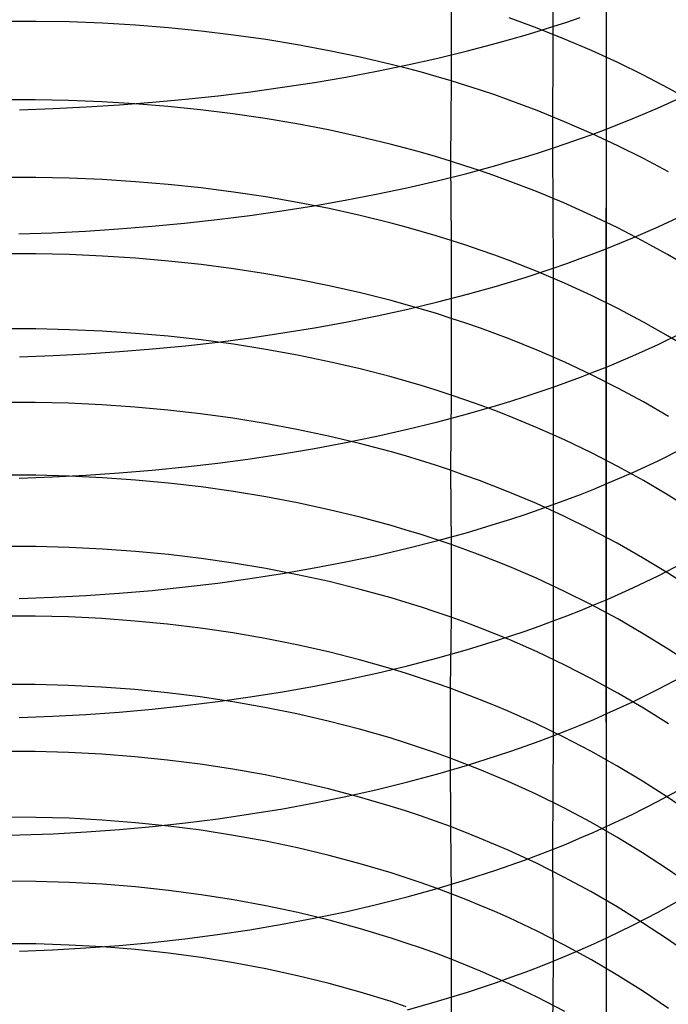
# Model space of a CAD drawing. Extents: x -383 to 1849, y -1185 to -529.
# Tile 28 of 256: x -366 to -356, y -1074 to -1059. Entities that reach past the tile are written whole.
import ezdxf

# ---------------------------------------------------------------- set-up
doc = ezdxf.new("R2010")
doc.units = 0
doc.layers.add('PREDEFINITO', color=7, linetype='CONTINUOUS')

msp = doc.modelspace()

# ---------------------------------------------------------------- linework, layer by layer
at = {"layer": 'PREDEFINITO'}
for p, q in [((-356.95, -878.052, 395), (-357.087, -1065.254, 395)), ((-357.08, -1079.133, 420), (-357.053, -884.99, 420)), ((-357.08, -1079.133, 370), (-357.053, -884.99, 370)), ((-357.876, -1057.68, 667.441), (-357.867, -1059.484, 666.589)), ((-359.369, -1059.083, 636.857), (-359.368, -1060.285, 635.989)), ((-358.1, -1059.508, 637.444), (-358.515, -1059.357, 637.237)), ((-357.664, -1059.419, 666.47), (-357.465, -1059.351, 666.348)), ((-365.491, -1059.407, 634.732), (-365.983, -1059.407, 634.719)), ((-365, -1059.416, 634.756), (-365.491, -1059.407, 634.732)), ((-364.51, -1059.435, 634.793), (-365, -1059.416, 634.756)), ((-364.023, -1059.464, 634.842), (-364.51, -1059.435, 634.793)), ((-363.537, -1059.502, 634.902), (-364.023, -1059.464, 634.842)), ((-363.055, -1059.55, 634.975), (-363.537, -1059.502, 634.902)), ((-357.695, -1059.668, 637.663), (-358.1, -1059.508, 637.444)), ((-358.071, -1059.548, 666.705), (-357.867, -1059.484, 666.589)), ((-357.867, -1059.484, 666.589), (-357.876, -1061.277, 665.711)), ((-357.867, -1059.484, 666.589), (-357.664, -1059.419, 666.47)), ((-362.576, -1059.608, 635.06), (-363.055, -1059.55, 634.975)), ((-362.101, -1059.675, 635.156), (-362.576, -1059.608, 635.06)), ((-361.631, -1059.752, 635.265), (-362.101, -1059.675, 635.156)), ((-358.699, -1059.73, 667.032), (-358.487, -1059.671, 666.926)), ((-358.487, -1059.671, 666.926), (-358.278, -1059.61, 666.817)), ((-358.278, -1059.61, 666.817), (-358.071, -1059.548, 666.705)), ((-357.298, -1059.836, 637.892), (-357.695, -1059.668, 637.663)), ((-361.166, -1059.839, 635.386), (-361.631, -1059.752, 635.265)), ((-359.128, -1059.843, 667.234), (-358.699, -1059.73, 667.032)), ((-360.707, -1059.936, 635.518), (-361.166, -1059.839, 635.386)), ((-360.254, -1060.042, 635.663), (-360.707, -1059.936, 635.518)), ((-360.01, -1060.049, 667.597), (-359.565, -1059.949, 667.422)), ((-359.565, -1059.949, 667.422), (-359.128, -1059.843, 667.234)), ((-356.911, -1060.013, 638.132), (-357.298, -1059.836, 637.892)), ((-360.462, -1060.141, 667.76), (-360.01, -1060.049, 667.597)), ((-360.03, -1060.099, 635.74), (-360.254, -1060.042, 635.663)), ((-359.807, -1060.158, 635.82), (-360.03, -1060.099, 635.74)), ((-356.534, -1060.198, 638.382), (-356.911, -1060.013, 638.132)), ((-361.384, -1060.306, 668.044), (-360.92, -1060.227, 667.908)), ((-360.92, -1060.227, 667.908), (-360.462, -1060.141, 667.76)), ((-359.587, -1060.22, 635.903), (-359.807, -1060.158, 635.82)), ((-359.368, -1060.285, 635.989), (-359.587, -1060.22, 635.903)), ((-356.167, -1060.39, 638.642), (-356.534, -1060.198, 638.382)), ((-362.327, -1060.444, 668.275), (-361.853, -1060.379, 668.166)), ((-361.853, -1060.379, 668.166), (-361.384, -1060.306, 668.044)), ((-359.368, -1060.285, 635.989), (-359.38, -1061.466, 635.093)), ((-359.152, -1060.352, 636.078), (-359.368, -1060.285, 635.989)), ((-358.937, -1060.421, 636.17), (-359.152, -1060.352, 636.078)), ((-355.81, -1060.59, 638.911), (-356.167, -1060.39, 638.642)), ((-363.771, -1060.6, 668.522), (-363.286, -1060.555, 668.453)), ((-363.286, -1060.555, 668.453), (-362.805, -1060.503, 668.371)), ((-362.805, -1060.503, 668.371), (-362.327, -1060.444, 668.275)), ((-358.725, -1060.492, 636.265), (-358.937, -1060.421, 636.17)), ((-358.515, -1060.567, 636.363), (-358.725, -1060.492, 636.265)), ((-356.327, -1060.688, 664.684), (-355.966, -1060.525, 664.399)), ((-365.499, -1060.564, 633.853), (-365.991, -1060.564, 633.84)), ((-365.73, -1060.71, 668.662), (-365.238, -1060.693, 668.647)), ((-365.009, -1060.573, 633.877), (-365.499, -1060.564, 633.853)), ((-365.238, -1060.693, 668.647), (-364.748, -1060.669, 668.619)), ((-364.52, -1060.593, 633.913), (-365.009, -1060.573, 633.877)), ((-364.748, -1060.669, 668.619), (-364.258, -1060.638, 668.577)), ((-364.032, -1060.622, 633.961), (-364.52, -1060.593, 633.913)), ((-364.258, -1060.638, 668.577), (-363.771, -1060.6, 668.522)), ((-363.547, -1060.662, 634.021), (-364.032, -1060.622, 633.961)), ((-363.065, -1060.711, 634.093), (-363.547, -1060.662, 634.021)), ((-358.1, -1060.722, 636.568), (-358.515, -1060.567, 636.363)), ((-356.699, -1060.844, 664.959), (-356.327, -1060.688, 664.684)), ((-362.587, -1060.77, 634.176), (-363.065, -1060.711, 634.093)), ((-362.112, -1060.84, 634.271), (-362.587, -1060.77, 634.176)), ((-361.642, -1060.919, 634.379), (-362.112, -1060.84, 634.271)), ((-357.695, -1060.886, 636.783), (-358.1, -1060.722, 636.568)), ((-357.081, -1060.995, 665.222), (-356.699, -1060.844, 664.959)), ((-361.177, -1061.008, 634.498), (-361.642, -1060.919, 634.379)), ((-357.298, -1061.059, 637.009), (-357.695, -1060.886, 636.783)), ((-360.718, -1061.107, 634.629), (-361.177, -1061.008, 634.498)), ((-360.265, -1061.217, 634.772), (-360.718, -1061.107, 634.629)), ((-357.474, -1061.139, 665.473), (-357.276, -1061.068, 665.349)), ((-356.911, -1061.24, 637.245), (-357.298, -1061.059, 637.009)), ((-357.276, -1061.068, 665.349), (-357.081, -1060.995, 665.222)), ((-360.041, -1061.275, 634.847), (-360.265, -1061.217, 634.772)), ((-359.819, -1061.337, 634.926), (-360.041, -1061.275, 634.847)), ((-358.081, -1061.343, 665.825), (-357.876, -1061.277, 665.711)), ((-357.876, -1061.277, 665.711), (-357.674, -1061.209, 665.594)), ((-357.876, -1061.277, 665.711), (-357.866, -1063.046, 664.788)), ((-357.674, -1061.209, 665.594), (-357.474, -1061.139, 665.473)), ((-356.534, -1061.43, 637.492), (-356.911, -1061.24, 637.245)), ((-359.599, -1061.4, 635.008), (-359.819, -1061.337, 634.926)), ((-359.38, -1061.466, 635.093), (-359.599, -1061.4, 635.008)), ((-358.497, -1061.47, 666.044), (-358.288, -1061.407, 665.936)), ((-358.288, -1061.407, 665.936), (-358.081, -1061.343, 665.825)), ((-359.38, -1061.466, 635.093), (-359.369, -1062.636, 634.182)), ((-359.164, -1061.535, 635.181), (-359.38, -1061.466, 635.093)), ((-358.949, -1061.606, 635.272), (-359.164, -1061.535, 635.181)), ((-359.138, -1061.648, 666.348), (-358.709, -1061.531, 666.149)), ((-358.709, -1061.531, 666.149), (-358.497, -1061.47, 666.044)), ((-356.166, -1061.627, 637.748), (-356.534, -1061.43, 637.492)), ((-365.492, -1061.71, 632.961), (-365.983, -1061.71, 632.948)), ((-365.001, -1061.72, 632.986), (-365.492, -1061.71, 632.961)), ((-359.576, -1061.757, 666.534), (-359.138, -1061.648, 666.348)), ((-358.737, -1061.68, 635.366), (-358.949, -1061.606, 635.272)), ((-358.526, -1061.756, 635.462), (-358.737, -1061.68, 635.366)), ((-364.511, -1061.74, 633.022), (-365.001, -1061.72, 632.986)), ((-364.023, -1061.771, 633.069), (-364.511, -1061.74, 633.022)), ((-363.538, -1061.811, 633.128), (-364.023, -1061.771, 633.069)), ((-363.056, -1061.862, 633.199), (-363.538, -1061.811, 633.128)), ((-362.577, -1061.923, 633.281), (-363.056, -1061.862, 633.199)), ((-360.472, -1061.956, 666.867), (-360.02, -1061.86, 666.707)), ((-360.02, -1061.86, 666.707), (-359.576, -1061.757, 666.534)), ((-358.112, -1061.915, 635.664), (-358.526, -1061.756, 635.462)), ((-362.102, -1061.994, 633.375), (-362.577, -1061.923, 633.281)), ((-361.632, -1062.075, 633.48), (-362.102, -1061.994, 633.375)), ((-360.93, -1062.045, 667.014), (-360.472, -1061.956, 666.867)), ((-357.706, -1062.084, 635.876), (-358.112, -1061.915, 635.664)), ((-361.864, -1062.201, 667.268), (-361.394, -1062.126, 667.147)), ((-361.167, -1062.167, 633.597), (-361.632, -1062.075, 633.48)), ((-361.394, -1062.126, 667.147), (-360.93, -1062.045, 667.014)), ((-357.31, -1062.262, 636.099), (-357.706, -1062.084, 635.876)), ((-362.816, -1062.329, 667.469), (-362.338, -1062.268, 667.375)), ((-362.338, -1062.268, 667.375), (-361.864, -1062.201, 667.268)), ((-360.707, -1062.268, 633.726), (-361.167, -1062.167, 633.597)), ((-360.254, -1062.381, 633.866), (-360.707, -1062.268, 633.726)), ((-356.922, -1062.448, 636.333), (-357.31, -1062.262, 636.099)), ((-356.318, -1062.437, 663.774), (-355.957, -1062.269, 663.492)), ((-364.27, -1062.467, 667.671), (-363.782, -1062.428, 667.617)), ((-363.782, -1062.428, 667.617), (-363.298, -1062.382, 667.549)), ((-363.298, -1062.382, 667.549), (-362.816, -1062.329, 667.469)), ((-360.03, -1062.441, 633.941), (-360.254, -1062.381, 633.866)), ((-359.808, -1062.503, 634.018), (-360.03, -1062.441, 633.941)), ((-356.69, -1062.599, 664.046), (-356.318, -1062.437, 663.774)), ((-365.742, -1062.54, 667.754), (-365.25, -1062.523, 667.739)), ((-365.25, -1062.523, 667.739), (-364.759, -1062.499, 667.712)), ((-364.759, -1062.499, 667.712), (-364.27, -1062.467, 667.671)), ((-359.588, -1062.568, 634.099), (-359.808, -1062.503, 634.018)), ((-359.369, -1062.636, 634.182), (-359.588, -1062.568, 634.099)), ((-356.545, -1062.643, 636.576), (-356.922, -1062.448, 636.333)), ((-359.369, -1062.636, 634.182), (-359.367, -1063.786, 633.244)), ((-359.153, -1062.706, 634.269), (-359.369, -1062.636, 634.182)), ((-358.938, -1062.779, 634.358), (-359.153, -1062.706, 634.269)), ((-357.072, -1062.755, 664.305), (-356.69, -1062.599, 664.046)), ((-356.177, -1062.846, 636.828), (-356.545, -1062.643, 636.576)), ((-365.49, -1062.835, 632.041), (-365.982, -1062.834, 632.028)), ((-364.999, -1062.846, 632.065), (-365.49, -1062.835, 632.041)), ((-364.51, -1062.867, 632.1), (-364.999, -1062.846, 632.065)), ((-364.022, -1062.898, 632.147), (-364.51, -1062.867, 632.1)), ((-358.726, -1062.854, 634.45), (-358.938, -1062.779, 634.358)), ((-358.515, -1062.932, 634.545), (-358.726, -1062.854, 634.45)), ((-357.464, -1062.904, 664.553), (-357.266, -1062.83, 664.431)), ((-357.266, -1062.83, 664.431), (-357.072, -1062.755, 664.305)), ((-355.82, -1063.057, 637.09), (-356.177, -1062.846, 636.828)), ((-363.536, -1062.94, 632.206), (-364.022, -1062.898, 632.147)), ((-363.054, -1062.992, 632.275), (-363.536, -1062.94, 632.206)), ((-362.575, -1063.055, 632.356), (-363.054, -1062.992, 632.275)), ((-358.101, -1063.095, 634.743), (-358.515, -1062.932, 634.545)), ((-357.866, -1063.046, 664.788), (-357.663, -1062.976, 664.672)), ((-357.663, -1062.976, 664.672), (-357.464, -1062.904, 664.553)), ((-362.1, -1063.128, 632.449), (-362.575, -1063.055, 632.356)), ((-361.63, -1063.211, 632.553), (-362.1, -1063.128, 632.449)), ((-358.277, -1063.181, 665.011), (-358.07, -1063.114, 664.901)), ((-357.695, -1063.268, 634.951), (-358.101, -1063.095, 634.743)), ((-358.07, -1063.114, 664.901), (-357.866, -1063.046, 664.788)), ((-357.866, -1063.046, 664.788), (-357.865, -1064.798, 663.835)), ((-361.165, -1063.305, 632.668), (-361.63, -1063.211, 632.553)), ((-360.706, -1063.409, 632.795), (-361.165, -1063.305, 632.668)), ((-359.127, -1063.429, 665.417), (-358.698, -1063.309, 665.22)), ((-358.698, -1063.309, 665.22), (-358.486, -1063.246, 665.117)), ((-358.486, -1063.246, 665.117), (-358.277, -1063.181, 665.011)), ((-357.299, -1063.449, 635.17), (-357.695, -1063.268, 634.951)), ((-360.253, -1063.524, 632.933), (-360.706, -1063.409, 632.795)), ((-359.564, -1063.543, 665.601), (-359.127, -1063.429, 665.417)), ((-356.912, -1063.64, 635.399), (-357.299, -1063.449, 635.17)), ((-360.029, -1063.585, 633.006), (-360.253, -1063.524, 632.933)), ((-359.806, -1063.65, 633.083), (-360.029, -1063.585, 633.006)), ((-360.009, -1063.649, 665.772), (-359.564, -1063.543, 665.601)), ((-360.919, -1063.84, 666.076), (-360.461, -1063.748, 665.93)), ((-360.461, -1063.748, 665.93), (-360.009, -1063.649, 665.772)), ((-359.586, -1063.716, 633.162), (-359.806, -1063.65, 633.083)), ((-359.367, -1063.786, 633.244), (-359.586, -1063.716, 633.162)), ((-356.534, -1063.839, 635.638), (-356.912, -1063.64, 635.399)), ((-361.383, -1063.924, 666.208), (-360.919, -1063.84, 666.076)), ((-359.367, -1063.786, 633.244), (-359.369, -1064.916, 632.282)), ((-359.151, -1063.858, 633.329), (-359.367, -1063.786, 633.244)), ((-358.936, -1063.932, 633.417), (-359.151, -1063.858, 633.329)), ((-356.167, -1064.047, 635.886), (-356.534, -1063.839, 635.638)), ((-365.491, -1063.942, 631.097), (-365.983, -1063.941, 631.084)), ((-365, -1063.953, 631.121), (-365.491, -1063.942, 631.097)), ((-364.511, -1063.975, 631.156), (-365, -1063.953, 631.121)), ((-364.023, -1064.007, 631.203), (-364.511, -1063.975, 631.156)), ((-363.538, -1064.05, 631.26), (-364.023, -1064.007, 631.203)), ((-362.326, -1064.071, 666.433), (-361.852, -1064.001, 666.327)), ((-361.852, -1064.001, 666.327), (-361.383, -1063.924, 666.208)), ((-358.724, -1064.009, 633.507), (-358.936, -1063.932, 633.417)), ((-358.513, -1064.089, 633.6), (-358.724, -1064.009, 633.507)), ((-356.316, -1064.17, 662.834), (-355.955, -1063.996, 662.555)), ((-363.055, -1064.103, 631.329), (-363.538, -1064.05, 631.26)), ((-363.286, -1064.189, 666.606), (-362.804, -1064.134, 666.526)), ((-362.577, -1064.167, 631.409), (-363.055, -1064.103, 631.329)), ((-362.804, -1064.134, 666.526), (-362.326, -1064.071, 666.433)), ((-362.102, -1064.242, 631.5), (-362.577, -1064.167, 631.409)), ((-358.099, -1064.256, 633.795), (-358.513, -1064.089, 633.6)), ((-356.688, -1064.337, 663.102), (-356.316, -1064.17, 662.834)), ((-355.81, -1064.262, 636.143), (-356.167, -1064.047, 635.886)), ((-365.238, -1064.334, 666.795), (-364.747, -1064.309, 666.768)), ((-364.747, -1064.309, 666.768), (-364.258, -1064.276, 666.727)), ((-364.258, -1064.276, 666.727), (-363.771, -1064.236, 666.673)), ((-363.771, -1064.236, 666.673), (-363.286, -1064.189, 666.606)), ((-361.632, -1064.328, 631.602), (-362.102, -1064.242, 631.5)), ((-361.167, -1064.424, 631.715), (-361.632, -1064.328, 631.602)), ((-357.694, -1064.432, 634), (-358.099, -1064.256, 633.795)), ((-365.73, -1064.352, 666.809), (-365.238, -1064.334, 666.795)), ((-360.707, -1064.531, 631.84), (-361.167, -1064.424, 631.715)), ((-357.297, -1064.618, 634.216), (-357.694, -1064.432, 634)), ((-357.07, -1064.498, 663.358), (-356.688, -1064.337, 663.102)), ((-360.254, -1064.648, 631.976), (-360.707, -1064.531, 631.84)), ((-357.462, -1064.651, 663.603), (-357.265, -1064.575, 663.482)), ((-356.91, -1064.813, 634.441), (-357.297, -1064.618, 634.216)), ((-357.265, -1064.575, 663.482), (-357.07, -1064.498, 663.358)), ((-360.03, -1064.711, 632.048), (-360.254, -1064.648, 631.976)), ((-359.808, -1064.777, 632.123), (-360.03, -1064.711, 632.048)), ((-357.865, -1064.798, 663.835), (-357.662, -1064.725, 663.72)), ((-357.662, -1064.725, 663.72), (-357.462, -1064.651, 663.603)), ((-359.587, -1064.845, 632.201), (-359.808, -1064.777, 632.123)), ((-359.369, -1064.916, 632.282), (-359.587, -1064.845, 632.201)), ((-358.276, -1064.937, 664.054), (-358.069, -1064.868, 663.946)), ((-358.069, -1064.868, 663.946), (-357.865, -1064.798, 663.835)), ((-357.865, -1064.798, 663.835), (-357.865, -1066.532, 662.847)), ((-356.533, -1065.017, 634.675), (-356.91, -1064.813, 634.441)), ((-365.499, -1065.026, 630.129), (-365.991, -1065.025, 630.116)), ((-365.009, -1065.038, 630.152), (-365.499, -1065.026, 630.129)), ((-364.52, -1065.06, 630.187), (-365.009, -1065.038, 630.152)), ((-359.369, -1064.916, 632.282), (-359.38, -1066.024, 631.294)), ((-359.152, -1064.989, 632.365), (-359.369, -1064.916, 632.282)), ((-358.938, -1065.066, 632.452), (-359.152, -1064.989, 632.365)), ((-358.698, -1065.069, 664.261), (-358.486, -1065.004, 664.16)), ((-358.486, -1065.004, 664.16), (-358.276, -1064.937, 664.054)), ((-356.165, -1065.23, 634.919), (-356.533, -1065.017, 634.675)), ((-364.032, -1065.093, 630.232), (-364.52, -1065.06, 630.187)), ((-363.547, -1065.137, 630.289), (-364.032, -1065.093, 630.232)), ((-363.065, -1065.192, 630.356), (-363.547, -1065.137, 630.289)), ((-362.587, -1065.258, 630.435), (-363.065, -1065.192, 630.356)), ((-359.565, -1065.31, 664.637), (-359.127, -1065.193, 664.456)), ((-359.127, -1065.193, 664.456), (-358.698, -1065.069, 664.261)), ((-358.725, -1065.145, 632.541), (-358.938, -1065.066, 632.452)), ((-358.515, -1065.226, 632.632), (-358.725, -1065.145, 632.541)), ((-362.112, -1065.334, 630.525), (-362.587, -1065.258, 630.435)), ((-361.642, -1065.422, 630.625), (-362.112, -1065.334, 630.525)), ((-360.01, -1065.42, 664.806), (-359.565, -1065.31, 664.637)), ((-358.101, -1065.397, 632.824), (-358.515, -1065.226, 632.632)), ((-357.087, -1065.254, 395), (-357.08, -1079.133, 395)), ((-357.087, -1065.254, 420), (-357.087, -1065.254, 370)), ((-361.177, -1065.52, 630.737), (-361.642, -1065.422, 630.625)), ((-360.462, -1065.522, 664.962), (-360.01, -1065.42, 664.806)), ((-357.695, -1065.578, 633.026), (-358.101, -1065.397, 632.824)), ((-361.385, -1065.703, 665.235), (-360.921, -1065.616, 665.105)), ((-360.718, -1065.63, 630.859), (-361.177, -1065.52, 630.737)), ((-360.921, -1065.616, 665.105), (-360.462, -1065.522, 664.962)), ((-360.265, -1065.75, 630.993), (-360.718, -1065.63, 630.859)), ((-357.299, -1065.768, 633.237), (-357.695, -1065.578, 633.026)), ((-362.329, -1065.854, 665.457), (-361.855, -1065.782, 665.353)), ((-361.855, -1065.782, 665.353), (-361.385, -1065.703, 665.235)), ((-360.041, -1065.814, 631.064), (-360.265, -1065.75, 630.993)), ((-356.912, -1065.967, 633.459), (-357.299, -1065.768, 633.237)), ((-356.317, -1065.884, 661.858), (-355.956, -1065.704, 661.582)), ((-363.29, -1065.974, 665.627), (-362.808, -1065.918, 665.549)), ((-362.808, -1065.918, 665.549), (-362.329, -1065.854, 665.457)), ((-359.819, -1065.882, 631.138), (-360.041, -1065.814, 631.064)), ((-359.599, -1065.951, 631.215), (-359.819, -1065.882, 631.138)), ((-356.689, -1066.056, 662.122), (-356.317, -1065.884, 661.858)), ((-364.753, -1066.098, 665.786), (-364.263, -1066.064, 665.746)), ((-364.263, -1066.064, 665.746), (-363.775, -1066.023, 665.693)), ((-363.775, -1066.023, 665.693), (-363.29, -1065.974, 665.627)), ((-359.38, -1066.024, 631.294), (-359.599, -1065.951, 631.215)), ((-359.38, -1066.024, 631.294), (-359.369, -1067.12, 630.293)), ((-359.164, -1066.1, 631.376), (-359.38, -1066.024, 631.294)), ((-357.071, -1066.222, 662.376), (-356.689, -1066.056, 662.122)), ((-356.534, -1066.176, 633.689), (-356.912, -1065.967, 633.459)), ((-365.491, -1066.099, 629.147), (-365.983, -1066.098, 629.135)), ((-365.736, -1066.141, 665.826), (-365.244, -1066.123, 665.813)), ((-365, -1066.112, 629.171), (-365.491, -1066.099, 629.147)), ((-365.244, -1066.123, 665.813), (-364.753, -1066.098, 665.786)), ((-364.51, -1066.135, 629.205), (-365, -1066.112, 629.171)), ((-364.023, -1066.169, 629.25), (-364.51, -1066.135, 629.205)), ((-363.537, -1066.214, 629.306), (-364.023, -1066.169, 629.25)), ((-363.055, -1066.27, 629.372), (-363.537, -1066.214, 629.306)), ((-358.949, -1066.178, 631.461), (-359.164, -1066.1, 631.376)), ((-358.737, -1066.259, 631.549), (-358.949, -1066.178, 631.461)), ((-356.167, -1066.393, 633.929), (-356.534, -1066.176, 633.689)), ((-362.576, -1066.337, 629.45), (-363.055, -1066.27, 629.372)), ((-362.101, -1066.416, 629.538), (-362.576, -1066.337, 629.45)), ((-358.526, -1066.342, 631.639), (-358.737, -1066.259, 631.549)), ((-358.112, -1066.517, 631.828), (-358.526, -1066.342, 631.639)), ((-357.463, -1066.381, 662.618), (-357.266, -1066.302, 662.498)), ((-357.266, -1066.302, 662.498), (-357.071, -1066.222, 662.376)), ((-361.631, -1066.505, 629.636), (-362.101, -1066.416, 629.538)), ((-361.166, -1066.606, 629.746), (-361.631, -1066.505, 629.636)), ((-357.865, -1066.532, 662.847), (-357.663, -1066.457, 662.734)), ((-357.663, -1066.457, 662.734), (-357.463, -1066.381, 662.618)), ((-355.81, -1066.619, 634.177), (-356.167, -1066.393, 633.929)), ((-360.707, -1066.717, 629.867), (-361.166, -1066.606, 629.746)), ((-358.277, -1066.676, 663.064), (-358.07, -1066.605, 662.957)), ((-357.706, -1066.702, 632.026), (-358.112, -1066.517, 631.828)), ((-358.07, -1066.605, 662.957), (-357.865, -1066.532, 662.847)), ((-357.865, -1066.532, 662.847), (-357.865, -1068.247, 661.826)), ((-360.254, -1066.84, 629.998), (-360.707, -1066.717, 629.867)), ((-358.698, -1066.812, 663.269), (-358.487, -1066.745, 663.168)), ((-358.487, -1066.745, 663.168), (-358.277, -1066.676, 663.064)), ((-357.31, -1066.897, 632.234), (-357.706, -1066.702, 632.026)), ((-360.03, -1066.906, 630.067), (-360.254, -1066.84, 629.998)), ((-359.808, -1066.974, 630.14), (-360.03, -1066.906, 630.067)), ((-359.566, -1067.061, 663.64), (-359.128, -1066.94, 663.461)), ((-359.128, -1066.94, 663.461), (-358.698, -1066.812, 663.269)), ((-356.922, -1067.101, 632.452), (-357.31, -1066.897, 632.234)), ((-360.011, -1067.173, 663.807), (-359.566, -1067.061, 663.64)), ((-359.587, -1067.046, 630.215), (-359.808, -1066.974, 630.14)), ((-359.369, -1067.12, 630.293), (-359.587, -1067.046, 630.215)), ((-365.491, -1067.15, 628.141), (-365.983, -1067.148, 628.128)), ((-365, -1067.162, 628.165), (-365.491, -1067.15, 628.141)), ((-364.51, -1067.186, 628.198), (-365, -1067.162, 628.165)), ((-364.023, -1067.221, 628.243), (-364.51, -1067.186, 628.198)), ((-363.537, -1067.267, 628.297), (-364.023, -1067.221, 628.243)), ((-360.463, -1067.279, 663.961), (-360.011, -1067.173, 663.807)), ((-359.369, -1067.12, 630.293), (-359.368, -1068.192, 629.266)), ((-359.152, -1067.197, 630.373), (-359.369, -1067.12, 630.293)), ((-358.938, -1067.276, 630.457), (-359.152, -1067.197, 630.373)), ((-356.545, -1067.314, 632.679), (-356.922, -1067.101, 632.452)), ((-363.055, -1067.325, 628.363), (-363.537, -1067.267, 628.297)), ((-362.576, -1067.393, 628.439), (-363.055, -1067.325, 628.363)), ((-361.386, -1067.465, 664.231), (-360.921, -1067.376, 664.102)), ((-360.921, -1067.376, 664.102), (-360.463, -1067.279, 663.961)), ((-358.725, -1067.359, 630.543), (-358.938, -1067.276, 630.457)), ((-358.515, -1067.444, 630.631), (-358.725, -1067.359, 630.543)), ((-356.177, -1067.537, 632.915), (-356.545, -1067.314, 632.679)), ((-362.101, -1067.473, 628.525), (-362.576, -1067.393, 628.439)), ((-361.631, -1067.565, 628.622), (-362.101, -1067.473, 628.525)), ((-361.855, -1067.547, 664.347), (-361.386, -1067.465, 664.231)), ((-358.101, -1067.622, 630.816), (-358.515, -1067.444, 630.631)), ((-356.316, -1067.58, 660.851), (-355.955, -1067.395, 660.579)), ((-362.808, -1067.687, 664.54), (-362.33, -1067.621, 664.45)), ((-362.33, -1067.621, 664.45), (-361.855, -1067.547, 664.347)), ((-361.166, -1067.667, 628.73), (-361.631, -1067.565, 628.622)), ((-360.707, -1067.781, 628.848), (-361.166, -1067.667, 628.73)), ((-357.695, -1067.81, 631.01), (-358.101, -1067.622, 630.816)), ((-356.688, -1067.757, 661.112), (-356.316, -1067.58, 660.851)), ((-355.82, -1067.767, 633.159), (-356.177, -1067.537, 632.915)), ((-364.264, -1067.837, 664.734), (-363.776, -1067.795, 664.683)), ((-363.776, -1067.795, 664.683), (-363.291, -1067.745, 664.618)), ((-363.291, -1067.745, 664.618), (-362.808, -1067.687, 664.54)), ((-360.254, -1067.907, 628.977), (-360.707, -1067.781, 628.848)), ((-357.299, -1068.009, 631.214), (-357.695, -1067.81, 631.01)), ((-357.07, -1067.928, 661.361), (-356.688, -1067.757, 661.112)), ((-365.737, -1067.915, 664.813), (-365.245, -1067.897, 664.8)), ((-365.245, -1067.897, 664.8), (-364.754, -1067.871, 664.774)), ((-364.754, -1067.871, 664.774), (-364.264, -1067.837, 664.734)), ((-360.029, -1067.974, 629.045), (-360.254, -1067.907, 628.977)), ((-357.265, -1068.011, 661.482), (-357.07, -1067.928, 661.361)), ((-359.807, -1068.043, 629.116), (-360.029, -1067.974, 629.045)), ((-359.587, -1068.116, 629.19), (-359.807, -1068.043, 629.116)), ((-357.662, -1068.17, 661.714), (-357.463, -1068.091, 661.6)), ((-357.463, -1068.091, 661.6), (-357.265, -1068.011, 661.482)), ((-356.912, -1068.217, 631.428), (-357.299, -1068.009, 631.214)), ((-365.5, -1068.175, 627.111), (-365.991, -1068.174, 627.099)), ((-365.009, -1068.188, 627.134), (-365.5, -1068.175, 627.111)), ((-364.52, -1068.212, 627.167), (-365.009, -1068.188, 627.134)), ((-364.032, -1068.248, 627.211), (-364.52, -1068.212, 627.167)), ((-363.548, -1068.295, 627.265), (-364.032, -1068.248, 627.211)), ((-359.368, -1068.192, 629.266), (-359.587, -1068.116, 629.19)), ((-359.368, -1068.192, 629.266), (-359.381, -1069.239, 628.215)), ((-359.152, -1068.27, 629.345), (-359.368, -1068.192, 629.266)), ((-358.07, -1068.322, 661.935), (-357.865, -1068.247, 661.826)), ((-357.865, -1068.247, 661.826), (-357.866, -1069.941, 660.773)), ((-357.865, -1068.247, 661.826), (-357.662, -1068.17, 661.714)), ((-356.535, -1068.434, 631.65), (-356.912, -1068.217, 631.428)), ((-363.065, -1068.354, 627.329), (-363.548, -1068.295, 627.265)), ((-362.587, -1068.424, 627.403), (-363.065, -1068.354, 627.329)), ((-358.937, -1068.351, 629.427), (-359.152, -1068.27, 629.345)), ((-358.725, -1068.436, 629.511), (-358.937, -1068.351, 629.427)), ((-358.486, -1068.466, 662.143), (-358.277, -1068.395, 662.04)), ((-358.277, -1068.395, 662.04), (-358.07, -1068.322, 661.935)), ((-362.112, -1068.506, 627.488), (-362.587, -1068.424, 627.403)), ((-361.642, -1068.599, 627.583), (-362.112, -1068.506, 627.488)), ((-359.127, -1068.667, 662.431), (-358.698, -1068.535, 662.242)), ((-358.514, -1068.522, 629.598), (-358.725, -1068.436, 629.511)), ((-358.698, -1068.535, 662.242), (-358.486, -1068.466, 662.143)), ((-358.1, -1068.704, 629.779), (-358.514, -1068.522, 629.598)), ((-356.167, -1068.661, 631.881), (-356.535, -1068.434, 631.65)), ((-361.178, -1068.704, 627.689), (-361.642, -1068.599, 627.583)), ((-359.565, -1068.791, 662.608), (-359.127, -1068.667, 662.431)), ((-355.81, -1068.896, 632.12), (-356.167, -1068.661, 631.881)), ((-360.719, -1068.82, 627.805), (-361.178, -1068.704, 627.689)), ((-360.266, -1068.948, 627.931), (-360.719, -1068.82, 627.805)), ((-360.01, -1068.907, 662.772), (-359.565, -1068.791, 662.608)), ((-357.694, -1068.896, 629.97), (-358.1, -1068.704, 629.779)), ((-360.462, -1069.015, 662.924), (-360.01, -1068.907, 662.772)), ((-360.042, -1069.016, 627.998), (-360.266, -1068.948, 627.931)), ((-357.298, -1069.099, 630.17), (-357.694, -1068.896, 629.97)), ((-361.385, -1069.207, 663.19), (-360.921, -1069.115, 663.063)), ((-360.921, -1069.115, 663.063), (-360.462, -1069.015, 662.924)), ((-359.819, -1069.088, 628.068), (-360.042, -1069.016, 627.998)), ((-359.599, -1069.162, 628.14), (-359.819, -1069.088, 628.068)), ((-356.911, -1069.311, 630.379), (-357.298, -1069.099, 630.17)), ((-356.318, -1069.254, 659.81), (-355.957, -1069.064, 659.542)), ((-365.501, -1069.183, 626.064), (-365.992, -1069.181, 626.051)), ((-365.01, -1069.196, 626.086), (-365.501, -1069.183, 626.064)), ((-364.521, -1069.221, 626.119), (-365.01, -1069.196, 626.086)), ((-364.034, -1069.258, 626.162), (-364.521, -1069.221, 626.119)), ((-363.549, -1069.306, 626.215), (-364.034, -1069.258, 626.162)), ((-361.855, -1069.291, 663.305), (-361.385, -1069.207, 663.19)), ((-359.381, -1069.239, 628.215), (-359.599, -1069.162, 628.14)), ((-359.381, -1069.239, 628.215), (-359.382, -1070.269, 627.147)), ((-359.164, -1069.319, 628.293), (-359.381, -1069.239, 628.215)), ((-356.69, -1069.437, 660.067), (-356.318, -1069.254, 659.81)), ((-363.067, -1069.366, 626.278), (-363.549, -1069.306, 626.215)), ((-362.588, -1069.437, 626.351), (-363.067, -1069.366, 626.278)), ((-362.808, -1069.435, 663.495), (-362.329, -1069.367, 663.406)), ((-362.329, -1069.367, 663.406), (-361.855, -1069.291, 663.305)), ((-358.95, -1069.402, 628.373), (-359.164, -1069.319, 628.293)), ((-358.737, -1069.488, 628.456), (-358.95, -1069.402, 628.373)), ((-356.534, -1069.533, 630.597), (-356.911, -1069.311, 630.379)), ((-364.263, -1069.589, 663.687), (-363.775, -1069.546, 663.636)), ((-363.775, -1069.546, 663.636), (-363.29, -1069.494, 663.572)), ((-363.29, -1069.494, 663.572), (-362.808, -1069.435, 663.495)), ((-362.114, -1069.521, 626.434), (-362.588, -1069.437, 626.351)), ((-361.644, -1069.616, 626.527), (-362.114, -1069.521, 626.434)), ((-358.527, -1069.577, 628.541), (-358.737, -1069.488, 628.456)), ((-357.072, -1069.613, 660.314), (-356.69, -1069.437, 660.067)), ((-356.166, -1069.764, 630.823), (-356.534, -1069.533, 630.597)), ((-365.736, -1069.669, 663.764), (-365.244, -1069.65, 663.751)), ((-365.244, -1069.65, 663.751), (-364.753, -1069.624, 663.725)), ((-364.753, -1069.624, 663.725), (-364.263, -1069.589, 663.687)), ((-361.179, -1069.723, 626.631), (-361.644, -1069.616, 626.527)), ((-358.112, -1069.763, 628.719), (-358.527, -1069.577, 628.541)), ((-357.464, -1069.781, 660.549), (-357.266, -1069.697, 660.433)), ((-357.266, -1069.697, 660.433), (-357.072, -1069.613, 660.314)), ((-360.72, -1069.841, 626.745), (-361.179, -1069.723, 626.631)), ((-360.267, -1069.972, 626.869), (-360.72, -1069.841, 626.745)), ((-357.707, -1069.959, 628.906), (-358.112, -1069.763, 628.719)), ((-357.663, -1069.862, 660.662), (-357.464, -1069.781, 660.549)), ((-360.043, -1070.042, 626.934), (-360.267, -1069.972, 626.869)), ((-358.07, -1070.018, 660.88), (-357.866, -1069.941, 660.773)), ((-357.866, -1069.941, 660.773), (-357.876, -1071.616, 659.69)), ((-357.866, -1069.941, 660.773), (-357.663, -1069.862, 660.662)), ((-357.31, -1070.166, 629.102), (-357.707, -1069.959, 628.906)), ((-359.821, -1070.115, 627.003), (-360.043, -1070.042, 626.934)), ((-359.6, -1070.19, 627.074), (-359.821, -1070.115, 627.003)), ((-358.486, -1070.166, 661.085), (-358.277, -1070.093, 660.984)), ((-358.277, -1070.093, 660.984), (-358.07, -1070.018, 660.88)), ((-365.5, -1070.172, 625), (-365.991, -1070.169, 624.987)), ((-365.009, -1070.185, 625.022), (-365.5, -1070.172, 625)), ((-364.52, -1070.211, 625.054), (-365.009, -1070.185, 625.022)), ((-364.033, -1070.249, 625.096), (-364.52, -1070.211, 625.054)), ((-363.548, -1070.298, 625.148), (-364.033, -1070.249, 625.096)), ((-359.382, -1070.269, 627.147), (-359.6, -1070.19, 627.074)), ((-359.382, -1070.269, 627.147), (-359.38, -1071.278, 626.06)), ((-359.165, -1070.351, 627.223), (-359.382, -1070.269, 627.147)), ((-359.127, -1070.373, 661.37), (-358.698, -1070.237, 661.183)), ((-358.698, -1070.237, 661.183), (-358.486, -1070.166, 661.085)), ((-356.923, -1070.382, 629.308), (-357.31, -1070.166, 629.102)), ((-363.066, -1070.359, 625.21), (-363.548, -1070.298, 625.148)), ((-362.587, -1070.432, 625.281), (-363.066, -1070.359, 625.21)), ((-359.564, -1070.5, 661.544), (-359.127, -1070.373, 661.37)), ((-358.951, -1070.435, 627.302), (-359.165, -1070.351, 627.223)), ((-356.545, -1070.609, 629.522), (-356.923, -1070.382, 629.308)), ((-362.112, -1070.517, 625.363), (-362.587, -1070.432, 625.281)), ((-361.642, -1070.613, 625.454), (-362.112, -1070.517, 625.363)), ((-360.009, -1070.62, 661.706), (-359.564, -1070.5, 661.544)), ((-358.738, -1070.523, 627.383), (-358.951, -1070.435, 627.302)), ((-358.528, -1070.613, 627.466), (-358.738, -1070.523, 627.383)), ((-361.178, -1070.722, 625.555), (-361.642, -1070.613, 625.454)), ((-360.461, -1070.731, 661.856), (-360.009, -1070.62, 661.706)), ((-358.114, -1070.802, 627.64), (-358.528, -1070.613, 627.466)), ((-356.178, -1070.845, 629.744), (-356.545, -1070.609, 629.522)), ((-356.328, -1070.91, 658.74), (-355.967, -1070.715, 658.475)), ((-361.382, -1070.928, 662.119), (-360.919, -1070.834, 661.994)), ((-360.718, -1070.843, 625.667), (-361.178, -1070.722, 625.555)), ((-360.919, -1070.834, 661.994), (-360.461, -1070.731, 661.856)), ((-360.265, -1070.976, 625.788), (-360.718, -1070.843, 625.667)), ((-357.708, -1071.002, 627.823), (-358.114, -1070.802, 627.64)), ((-355.82, -1071.09, 629.974), (-356.178, -1070.845, 629.744)), ((-361.852, -1071.015, 662.232), (-361.382, -1070.928, 662.119)), ((-360.041, -1071.047, 625.852), (-360.265, -1070.976, 625.788)), ((-357.311, -1071.213, 628.016), (-357.708, -1071.002, 627.823)), ((-356.7, -1071.098, 658.994), (-356.328, -1070.91, 658.74)), ((-365.491, -1071.142, 623.919), (-365.983, -1071.139, 623.906)), ((-365, -1071.156, 623.941), (-365.491, -1071.142, 623.919)), ((-362.803, -1071.162, 662.42), (-362.325, -1071.092, 662.332)), ((-362.325, -1071.092, 662.332), (-361.852, -1071.015, 662.232)), ((-359.819, -1071.121, 625.919), (-360.041, -1071.047, 625.852)), ((-359.599, -1071.198, 625.988), (-359.819, -1071.121, 625.919)), ((-357.082, -1071.279, 659.238), (-356.7, -1071.098, 658.994)), ((-364.511, -1071.182, 623.973), (-365, -1071.156, 623.941)), ((-364.023, -1071.221, 624.014), (-364.511, -1071.182, 623.973)), ((-364.257, -1071.32, 662.609), (-363.77, -1071.276, 662.559)), ((-363.537, -1071.271, 624.065), (-364.023, -1071.221, 624.014)), ((-363.77, -1071.276, 662.559), (-363.285, -1071.223, 662.496)), ((-363.055, -1071.333, 624.125), (-363.537, -1071.271, 624.065)), ((-363.285, -1071.223, 662.496), (-362.803, -1071.162, 662.42)), ((-359.38, -1071.278, 626.06), (-359.599, -1071.198, 625.988)), ((-359.38, -1071.278, 626.06), (-359.369, -1072.269, 624.957)), ((-359.164, -1071.361, 626.134), (-359.38, -1071.278, 626.06)), ((-356.924, -1071.434, 628.217), (-357.311, -1071.213, 628.016)), ((-357.276, -1071.366, 659.355), (-357.082, -1071.279, 659.238)), ((-366.221, -1071.412, 662.686), (-365.729, -1071.402, 662.686)), ((-365.729, -1071.402, 662.686), (-365.237, -1071.383, 662.673)), ((-365.237, -1071.383, 662.673), (-364.746, -1071.356, 662.647)), ((-364.746, -1071.356, 662.647), (-364.257, -1071.32, 662.609)), ((-362.576, -1071.408, 624.195), (-363.055, -1071.333, 624.125)), ((-362.101, -1071.494, 624.275), (-362.576, -1071.408, 624.195)), ((-358.949, -1071.447, 626.211), (-359.164, -1071.361, 626.134)), ((-357.474, -1071.451, 659.47), (-357.276, -1071.366, 659.355)), ((-356.546, -1071.664, 628.426), (-356.924, -1071.434, 628.217)), ((-361.631, -1071.593, 624.365), (-362.101, -1071.494, 624.275)), ((-358.737, -1071.536, 626.29), (-358.949, -1071.447, 626.211)), ((-358.526, -1071.627, 626.371), (-358.737, -1071.536, 626.29)), ((-357.876, -1071.616, 659.69), (-357.673, -1071.535, 659.581)), ((-357.673, -1071.535, 659.581), (-357.474, -1071.451, 659.47)), ((-361.166, -1071.704, 624.464), (-361.631, -1071.593, 624.365)), ((-360.707, -1071.827, 624.572), (-361.166, -1071.704, 624.464)), ((-358.112, -1071.819, 626.541), (-358.526, -1071.627, 626.371)), ((-358.287, -1071.772, 659.899), (-358.08, -1071.695, 659.796)), ((-358.08, -1071.695, 659.796), (-357.876, -1071.616, 659.69)), ((-357.876, -1071.616, 659.69), (-357.866, -1073.263, 658.565)), ((-356.179, -1071.904, 628.644), (-356.546, -1071.664, 628.426)), ((-360.254, -1071.962, 624.691), (-360.707, -1071.827, 624.572)), ((-358.708, -1071.92, 660.095), (-358.496, -1071.847, 659.998)), ((-358.496, -1071.847, 659.998), (-358.287, -1071.772, 659.899)), ((-357.706, -1072.023, 626.72), (-358.112, -1071.819, 626.541)), ((-360.03, -1072.034, 624.754), (-360.254, -1071.962, 624.691)), ((-359.137, -1072.06, 660.279), (-358.708, -1071.92, 660.095)), ((-357.309, -1072.237, 626.908), (-357.706, -1072.023, 626.72)), ((-355.822, -1072.154, 628.869), (-356.179, -1071.904, 628.644)), ((-365.49, -1072.086, 622.814), (-365.982, -1072.083, 622.801)), ((-364.999, -1072.101, 622.836), (-365.49, -1072.086, 622.814)), ((-364.51, -1072.128, 622.867), (-364.999, -1072.101, 622.836)), ((-364.022, -1072.167, 622.908), (-364.51, -1072.128, 622.867)), ((-363.537, -1072.218, 622.957), (-364.022, -1072.167, 622.908)), ((-359.808, -1072.109, 624.819), (-360.03, -1072.034, 624.754)), ((-359.587, -1072.187, 624.887), (-359.808, -1072.109, 624.819)), ((-359.574, -1072.191, 660.451), (-359.137, -1072.06, 660.279)), ((-363.054, -1072.282, 623.017), (-363.537, -1072.218, 622.957)), ((-362.575, -1072.358, 623.086), (-363.054, -1072.282, 623.017)), ((-360.47, -1072.428, 660.758), (-360.018, -1072.313, 660.611)), ((-360.018, -1072.313, 660.611), (-359.574, -1072.191, 660.451)), ((-359.369, -1072.269, 624.957), (-359.587, -1072.187, 624.887)), ((-359.369, -1072.269, 624.957), (-359.367, -1073.234, 623.83)), ((-359.152, -1072.353, 625.029), (-359.369, -1072.269, 624.957)), ((-356.922, -1072.461, 627.104), (-357.309, -1072.237, 626.908)), ((-362.1, -1072.446, 623.164), (-362.575, -1072.358, 623.086)), ((-361.63, -1072.546, 623.251), (-362.1, -1072.446, 623.164)), ((-360.928, -1072.533, 660.894), (-360.47, -1072.428, 660.758)), ((-358.938, -1072.441, 625.104), (-359.152, -1072.353, 625.029)), ((-358.725, -1072.531, 625.182), (-358.938, -1072.441, 625.104)), ((-356.545, -1072.695, 627.309), (-356.922, -1072.461, 627.104)), ((-356.318, -1072.54, 657.631), (-355.956, -1072.34, 657.37)), ((-361.165, -1072.659, 623.348), (-361.63, -1072.546, 623.251)), ((-361.391, -1072.63, 661.017), (-360.928, -1072.533, 660.894)), ((-358.515, -1072.624, 625.261), (-358.725, -1072.531, 625.182)), ((-356.689, -1072.733, 657.881), (-356.318, -1072.54, 657.631)), ((-362.334, -1072.798, 661.226), (-361.86, -1072.718, 661.128)), ((-361.86, -1072.718, 661.128), (-361.391, -1072.63, 661.017)), ((-360.706, -1072.784, 623.454), (-361.165, -1072.659, 623.348)), ((-358.1, -1072.82, 625.427), (-358.515, -1072.624, 625.261)), ((-357.072, -1072.918, 658.12), (-356.689, -1072.733, 657.881)), ((-356.177, -1072.939, 627.521), (-356.545, -1072.695, 627.309)), ((-363.293, -1072.932, 661.387), (-362.811, -1072.869, 661.313)), ((-362.811, -1072.869, 661.313), (-362.334, -1072.798, 661.226)), ((-360.253, -1072.922, 623.57), (-360.706, -1072.784, 623.454)), ((-357.695, -1073.026, 625.602), (-358.1, -1072.82, 625.427)), ((-365.491, -1073.009, 621.691), (-365.983, -1073.006, 621.679)), ((-365, -1073.025, 621.713), (-365.491, -1073.009, 621.691)), ((-364.51, -1073.052, 621.744), (-365, -1073.025, 621.713)), ((-364.753, -1073.067, 661.535), (-364.264, -1073.031, 661.498)), ((-364.264, -1073.031, 661.498), (-363.777, -1072.986, 661.449)), ((-363.777, -1072.986, 661.449), (-363.293, -1072.932, 661.387)), ((-360.029, -1072.995, 623.632), (-360.253, -1072.922, 623.57)), ((-359.806, -1073.072, 623.696), (-360.029, -1072.995, 623.632)), ((-357.298, -1073.244, 625.786), (-357.695, -1073.026, 625.602)), ((-357.464, -1073.095, 658.348), (-357.266, -1073.007, 658.236)), ((-357.266, -1073.007, 658.236), (-357.072, -1072.918, 658.12)), ((-355.82, -1073.193, 627.741), (-356.177, -1072.939, 627.521)), ((-365.734, -1073.114, 661.572), (-365.243, -1073.095, 661.56)), ((-365.243, -1073.095, 661.56), (-364.753, -1073.067, 661.535)), ((-364.023, -1073.092, 621.783), (-364.51, -1073.052, 621.744)), ((-363.537, -1073.144, 621.832), (-364.023, -1073.092, 621.783)), ((-363.055, -1073.209, 621.89), (-363.537, -1073.144, 621.832)), ((-359.586, -1073.151, 623.762), (-359.806, -1073.072, 623.696)), ((-359.367, -1073.234, 623.83), (-359.586, -1073.151, 623.762)), ((-357.866, -1073.263, 658.565), (-357.664, -1073.18, 658.458)), ((-357.664, -1073.18, 658.458), (-357.464, -1073.095, 658.348)), ((-362.576, -1073.286, 621.957), (-363.055, -1073.209, 621.89)), ((-362.101, -1073.376, 622.034), (-362.576, -1073.286, 621.957)), ((-359.367, -1073.234, 623.83), (-359.369, -1074.177, 622.684)), ((-359.151, -1073.32, 623.901), (-359.367, -1073.234, 623.83)), ((-358.936, -1073.409, 623.974), (-359.151, -1073.32, 623.901)), ((-358.071, -1073.344, 658.669), (-357.866, -1073.263, 658.565)), ((-357.866, -1073.263, 658.565), (-357.877, -1074.896, 657.417)), ((-356.911, -1073.472, 625.977), (-357.298, -1073.244, 625.786)), ((-361.631, -1073.478, 622.119), (-362.101, -1073.376, 622.034)), ((-358.724, -1073.501, 624.05), (-358.936, -1073.409, 623.974)), ((-358.488, -1073.5, 658.868), (-358.278, -1073.423, 658.77)), ((-358.278, -1073.423, 658.77), (-358.071, -1073.344, 658.669)), ((-356.534, -1073.71, 626.177), (-356.911, -1073.472, 625.977)), ((-361.166, -1073.592, 622.214), (-361.631, -1073.478, 622.119)), ((-360.707, -1073.72, 622.318), (-361.166, -1073.592, 622.214)), ((-359.129, -1073.718, 659.144), (-358.699, -1073.575, 658.963)), ((-358.514, -1073.596, 624.128), (-358.724, -1073.501, 624.05)), ((-358.699, -1073.575, 658.963), (-358.488, -1073.5, 658.868)), ((-358.099, -1073.795, 624.29), (-358.514, -1073.596, 624.128)), ((-360.254, -1073.859, 622.431), (-360.707, -1073.72, 622.318)), ((-359.567, -1073.852, 659.313), (-359.129, -1073.718, 659.144)), ((-356.166, -1073.958, 626.384), (-356.534, -1073.71, 626.177)), ((-360.03, -1073.934, 622.491), (-360.254, -1073.859, 622.431)), ((-360.012, -1073.978, 659.47), (-359.567, -1073.852, 659.313)), ((-357.694, -1074.005, 624.46), (-358.099, -1073.795, 624.29))]:
    msp.add_line(p, q, dxfattribs=at)

doc.saveas('drawing.dxf')
